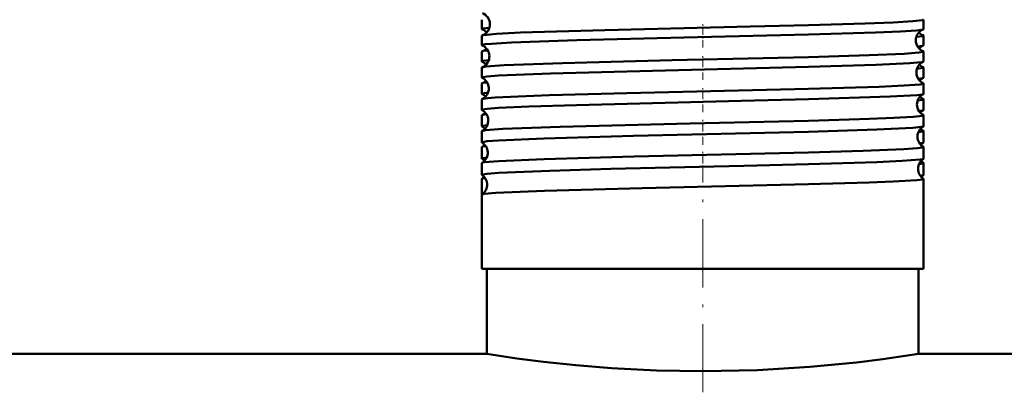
# Model space of a CAD drawing. Extents: x -2065 to 2446, y -2159 to 856.
# Tile 32 of 57: x 104 to 165, y -235 to -212. Entities that reach past the tile are written whole.
import ezdxf

# ---------------------------------------------------------------- set-up
doc = ezdxf.new("R2010")
doc.units = 0
doc.linetypes.add('DASHDOT', pattern=[18.5, 12, -3, 0.5, -3])

msp = doc.modelspace()

# ---------------------------------------------------------------- linework, layer by layer
at = {"color": 7, "lineweight": 50}
for p, q in [((132.806, -212.148), (132.806, -211.563)), ((160.325, -212.148), (160.325, -211.563)), ((132.806, -213.155), (132.806, -212.557)), ((160.325, -213.155), (160.325, -212.557)), ((132.806, -214.162), (132.806, -213.55)), ((160.325, -214.162), (160.325, -213.55)), ((132.806, -215.17), (132.806, -214.543)), ((160.325, -215.17), (160.325, -214.543)), ((132.806, -216.178), (132.806, -215.536)), ((160.325, -216.178), (160.325, -215.536)), ((132.806, -217.188), (132.806, -216.528)), ((160.325, -217.188), (160.325, -216.528)), ((132.806, -218.197), (132.806, -217.52)), ((160.325, -218.197), (160.325, -217.52)), ((132.806, -219.207), (132.806, -218.511)), ((160.325, -219.207), (160.325, -218.511)), ((132.806, -220.218), (132.806, -219.501)), ((160.325, -220.218), (160.325, -219.501)), ((132.806, -221.23), (132.806, -220.491)), ((160.325, -221.23), (160.325, -220.491)), ((132.806, -222.466), (132.806, -221.48)), ((160.325, -227.087), (160.325, -221.48)), ((132.806, -227.087), (132.806, -222.468)), ((160.325, -222.468), (160.324, -222.467)), ((160.325, -227.087), (160.325, -222.468)), ((153.162, -227.087), (132.806, -227.087)), ((133.115, -232.387), (133.115, -227.087)), ((160.325, -227.087), (153.162, -227.087)), ((160.015, -232.387), (160.015, -227.087)), ((160.015, -232.387), (160.015, -227.087)), ((133.115, -232.387), (-323.435, -232.387)), ((4.565, -232.387), (133.115, -232.387)), ((160.015, -232.387), (288.565, -232.387)), ((616.565, -232.387), (160.015, -232.387))]:
    msp.add_line(p, q, dxfattribs=at)
at = {"color": 7, "linetype": 'DASHDOT', "lineweight": 18, "ltscale": 0.038128}
msp.add_line((146.565, -213.3), (146.565, -211.774), dxfattribs=at)
at = {"color": 7, "linetype": 'DASHDOT', "lineweight": 18, "ltscale": 0.0389}
msp.add_line((146.565, -215.315), (146.565, -213.759), dxfattribs=at)
at = {"color": 7, "linetype": 'DASHDOT', "lineweight": 18, "ltscale": 0.03981}
msp.add_line((146.565, -217.334), (146.565, -215.742), dxfattribs=at)
at = {"color": 7, "linetype": 'DASHDOT', "lineweight": 18, "ltscale": 0.040864}
msp.add_line((146.565, -219.356), (146.565, -217.721), dxfattribs=at)
at = {"color": 7, "linetype": 'DASHDOT', "lineweight": 18, "ltscale": 0.042071}
msp.add_line((146.565, -221.381), (146.565, -219.698), dxfattribs=at)
at = {"color": 7, "linetype": 'DASHDOT', "lineweight": 18, "ltscale": 0.353522}
msp.add_line((146.565, -234.779), (146.565, -220.638), dxfattribs=at)
at = {"color": 7, "lineweight": 50}
for points in [[(153.162, -211.901), (156.675, -211.799), (158.429, -211.731), (159.65, -211.662), (160.248, -211.596), (160.301, -211.581), (160.316, -211.574), (160.322, -211.569), (160.324, -211.566), (160.325, -211.563)], [(132.806, -212.148), (132.806, -212.145), (132.812, -212.138), (132.822, -212.132), (132.859, -212.12), (133.276, -212.064)], [(132.835, -212.536), (132.916, -212.517), (133.724, -212.44), (135.208, -212.367), (140.471, -212.205), (149.524, -211.991), (153.162, -211.901)], [(153.162, -212.491), (157.335, -212.363), (158.895, -212.295), (159.879, -212.23), (160.216, -212.188), (160.299, -212.167)], [(132.806, -213.155), (132.806, -213.153), (132.809, -213.148), (132.813, -213.144), (132.83, -213.136), (133.024, -213.097), (133.404, -213.06), (134.652, -212.987), (138.714, -212.846), (146.238, -212.659), (153.162, -212.491)], [(159.871, -212.638), (160.274, -212.584), (160.309, -212.572), (160.319, -212.566), (160.324, -212.56), (160.325, -212.557)], [(159.946, -213.23), (160.23, -213.192), (160.302, -213.173)], [(132.806, -214.162), (132.806, -214.159), (132.811, -214.153), (132.821, -214.147), (132.854, -214.135), (133.235, -214.082)], [(132.827, -214.526), (132.876, -214.511), (133.055, -214.483), (134.194, -214.4), (137.82, -214.265), (144.666, -214.091), (153.162, -213.889)], [(132.831, -213.531), (132.901, -213.513), (133.173, -213.477)], [(153.162, -213.889), (156.929, -213.777), (159.107, -213.684), (160.036, -213.615), (160.292, -213.572), (160.315, -213.562), (160.321, -213.558), (160.324, -213.553), (160.325, -213.55)], [(132.806, -215.17), (132.807, -215.165), (132.81, -215.162), (132.819, -215.156), (132.842, -215.147), (133.131, -215.1), (133.836, -215.045), (137.078, -214.91), (143.427, -214.74), (153.162, -214.506)], [(153.162, -214.506), (157.358, -214.377), (159.474, -214.275), (160.18, -214.209), (160.305, -214.179)], [(159.911, -214.621), (160.278, -214.569), (160.31, -214.558), (160.319, -214.552), (160.324, -214.546), (160.325, -214.543)], [(159.987, -215.241), (160.246, -215.204), (160.308, -215.186)], [(132.822, -216.513), (132.889, -216.493), (133.171, -216.455), (133.642, -216.417), (135.075, -216.344), (137.008, -216.275), (141.827, -216.143), (153.162, -215.874)], [(132.825, -215.52), (132.886, -215.502), (133.132, -215.467)], [(153.162, -215.874), (157.548, -215.74), (159.124, -215.669), (160.115, -215.591), (160.267, -215.565), (160.308, -215.552), (160.319, -215.545), (160.323, -215.541), (160.325, -215.536)], [(132.806, -216.178), (132.806, -216.176), (132.811, -216.17), (132.819, -216.164), (132.849, -216.153), (133.193, -216.102)], [(132.806, -217.188), (132.807, -217.183), (132.81, -217.18), (132.819, -217.174), (132.842, -217.164), (133.131, -217.118), (133.833, -217.063), (135.726, -216.974), (138.706, -216.878), (148.95, -216.627), (153.162, -216.522)], [(153.162, -216.522), (158.251, -216.357), (159.916, -216.257), (160.237, -216.215), (160.31, -216.193)], [(159.953, -216.602), (160.283, -216.553), (160.312, -216.542), (160.32, -216.536), (160.324, -216.531), (160.325, -216.528)], [(132.82, -217.505), (132.873, -217.489), (133.09, -217.455)], [(153.162, -217.857), (156.961, -217.745), (158.465, -217.686), (159.665, -217.618), (160.25, -217.553), (160.301, -217.538), (160.316, -217.531), (160.322, -217.526), (160.324, -217.523), (160.325, -217.52)], [(160.031, -217.254), (160.258, -217.219), (160.312, -217.202)], [(132.806, -218.197), (132.806, -218.195), (132.81, -218.189), (132.818, -218.184), (132.844, -218.173), (133.15, -218.125)], [(132.819, -218.497), (132.859, -218.483), (133.021, -218.455), (134.116, -218.372), (137.68, -218.237), (145.751, -218.034), (153.162, -217.857)], [(153.162, -218.541), (157.408, -218.41), (159.645, -218.299), (160.199, -218.241), (160.288, -218.221), (160.313, -218.21)], [(132.806, -219.207), (132.807, -219.203), (132.81, -219.2), (132.819, -219.193), (132.842, -219.184), (133.131, -219.137), (133.833, -219.082), (136.675, -218.96), (142.252, -218.805), (153.162, -218.541)], [(159.996, -218.58), (160.288, -218.534), (160.313, -218.523), (160.32, -218.518), (160.324, -218.513), (160.325, -218.511)], [(132.817, -219.488), (132.861, -219.473), (133.046, -219.442)], [(153.162, -219.838), (156.566, -219.74), (159.09, -219.636), (159.935, -219.576), (160.281, -219.526), (160.309, -219.516), (160.32, -219.509), (160.323, -219.506), (160.325, -219.501)], [(160.076, -219.269), (160.27, -219.236), (160.314, -219.22)], [(132.806, -220.218), (132.806, -220.216), (132.81, -220.211), (132.816, -220.206), (132.839, -220.196), (133.104, -220.151)], [(132.816, -220.479), (132.847, -220.466), (132.974, -220.441), (133.84, -220.368), (136.69, -220.248), (142.291, -220.095), (153.162, -219.838)], [(132.806, -221.23), (132.807, -221.225), (132.81, -221.222), (132.819, -221.216), (132.843, -221.206), (133.131, -221.16), (133.832, -221.105), (137.034, -220.97), (140.843, -220.862), (149.128, -220.664), (153.162, -220.563)], [(153.162, -220.563), (157.417, -220.431), (158.984, -220.362), (160.115, -220.275), (160.278, -220.245), (160.315, -220.23)], [(160.042, -220.555), (160.293, -220.512), (160.315, -220.503), (160.321, -220.498), (160.324, -220.493), (160.325, -220.491)], [(132.815, -221.469), (132.85, -221.455), (133.001, -221.427)], [(160.121, -221.285), (160.28, -221.256), (160.317, -221.241)], [(132.814, -222.458), (132.839, -222.446), (132.944, -222.423), (133.672, -222.356), (136.707, -222.225), (142.781, -222.062), (153.162, -221.817)], [(153.162, -221.817), (156.932, -221.706), (158.427, -221.647), (159.911, -221.557), (160.258, -221.511), (160.304, -221.497), (160.317, -221.49), (160.322, -221.486), (160.324, -221.483), (160.325, -221.48)], [(133.115, -232.387), (134.991, -232.666), (136.652, -232.879), (138.651, -233.093), (140.881, -233.275), (143.675, -233.419), (146.565, -233.469)], [(146.565, -233.469), (149.985, -233.398), (153.243, -233.201), (156.144, -232.918), (157.788, -232.714), (160.015, -232.387)]]:
    msp.add_lwpolyline(points, dxfattribs=at)
for centre, radius, start, end in [((132.576, -211.844), 0.73, 2.7344, 69.14486), ((132.836, -212.133), 0.034, 206.07917, 262.5766), ((132.574, -212.823), 0.704, 41.23117, 68.55748), ((132.574, -211.853), 0.732, 290.90159, 3.41699), ((160.574, -212.845), 0.732, 112.05749, 180.5678), ((160.294, -212.133), 0.034, 277.4234, 333.92082), ((132.839, -212.575), 0.0385, 95.59628, 151.1796), ((160.573, -212.853), 0.732, 179.95325, 248.00055), ((160.535, -211.881), 0.698, 223.18791, 249.87847), ((160.291, -212.575), 0.0385, 28.8204, 84.40372), ((132.833, -213.143), 0.03, 203.6851, 260.80445), ((132.539, -213.845), 0.732, 2.80774, 66.7538), ((132.575, -212.878), 0.702, 291.35667, 316.72868), ((160.578, -213.828), 0.711, 112.7943, 138.6853), ((160.297, -213.143), 0.03, 279.19555, 336.3149), ((132.835, -213.565), 0.0333, 97.33111, 153.7884), ((132.538, -213.852), 0.734, 293.26267, 3.35631), ((160.295, -213.565), 0.0333, 26.2116, 82.66889), ((132.83, -214.152), 0.0267, 201.44052, 258.91878), ((132.832, -214.555), 0.0293, 99.14109, 156.24765), ((132.535, -214.827), 0.71, 41.27808, 65.92747), ((160.61, -214.846), 0.734, 114.54686, 180.51733), ((160.575, -213.875), 0.705, 223.29579, 247.33627), ((160.298, -214.555), 0.0293, 23.75234, 80.85891), ((160.3, -214.152), 0.0267, 281.08121, 338.55948), ((132.828, -215.162), 0.024, 199.28673, 256.95595), ((132.503, -215.846), 0.734, 2.87226, 64.13914), ((160.61, -214.852), 0.734, 180.02431, 245.48286), ((160.616, -215.833), 0.717, 115.51312, 138.60196), ((160.302, -215.162), 0.024, 283.04405, 340.71327), ((132.83, -215.545), 0.026, 101.02462, 158.50167), ((132.501, -215.851), 0.735, 295.88205, 3.29433), ((132.536, -214.872), 0.709, 294.01177, 316.65267), ((160.301, -215.545), 0.026, 21.49833, 78.97538), ((132.828, -216.536), 0.0234, 102.96992, 160.48751), ((132.826, -216.172), 0.0218, 197.42597, 254.90532), ((132.497, -216.832), 0.716, 41.37187, 63.11576), ((160.647, -216.847), 0.736, 117.26506, 180.45056), ((160.613, -215.87), 0.711, 223.37007, 244.60192), ((160.303, -216.536), 0.0234, 19.5125, 77.03007), ((160.304, -216.172), 0.0218, 285.09468, 342.57404), ((160.646, -216.852), 0.735, 180.07461, 242.78094), ((132.825, -217.182), 0.02, 195.74293, 252.79657), ((132.826, -217.526), 0.0212, 104.99583, 162.3868), ((132.467, -217.847), 0.735, 2.91292, 61.36246), ((132.497, -216.867), 0.715, 296.83787, 316.57668), ((160.652, -217.834), 0.718, 118.33352, 138.59447), ((160.305, -217.526), 0.0212, 17.6132, 75.00417), ((160.306, -217.182), 0.02, 287.20342, 344.25707), ((132.823, -218.193), 0.0184, 194.03172, 250.68527), ((132.457, -218.838), 0.724, 41.47729, 60.12656), ((132.465, -217.851), 0.737, 298.66161, 3.25454), ((160.683, -218.847), 0.737, 120.12083, 180.40815), ((160.647, -217.872), 0.709, 223.31902, 241.77993), ((160.307, -218.193), 0.0184, 289.31473, 345.96829), ((132.824, -218.516), 0.0194, 106.97896, 164.16468), ((160.683, -218.851), 0.737, 180.11646, 239.91664), ((160.306, -218.516), 0.0194, 15.83532, 73.02103), ((132.822, -219.204), 0.0171, 192.55589, 248.49048), ((132.823, -219.505), 0.0178, 109.2015, 165.84694), ((132.43, -219.847), 0.737, 2.95368, 58.42055), ((132.46, -218.865), 0.718, 299.7713, 316.55784), ((160.691, -219.838), 0.725, 121.36533, 138.49916), ((160.307, -219.505), 0.0178, 14.15307, 70.7985), ((160.308, -219.204), 0.0171, 291.50952, 347.4441), ((132.821, -220.215), 0.016, 191.30655, 246.47276), ((132.43, -219.851), 0.738, 301.57117, 3.21843), ((160.309, -220.215), 0.016, 293.52725, 348.69345), ((132.822, -220.494), 0.0164, 111.36627, 167.45828), ((132.421, -220.839), 0.725, 41.45931, 57.08464), ((160.719, -220.848), 0.738, 123.1304, 180.37034), ((160.689, -219.863), 0.721, 223.47185, 238.7151), ((160.309, -220.494), 0.0164, 12.54172, 68.63374), ((132.82, -221.227), 0.015, 189.93588, 244.01384), ((132.395, -221.848), 0.738, 2.97965, 55.35032), ((132.423, -220.862), 0.722, 302.84193, 316.4861), ((160.718, -220.851), 0.738, 180.14436, 236.91476), ((160.729, -221.841), 0.728, 124.49409, 138.56123), ((160.31, -221.227), 0.015, 295.98616, 350.06412), ((132.821, -221.483), 0.0153, 113.48611, 168.66578), ((132.394, -221.85), 0.739, 304.65828, 3.17974), ((160.31, -221.483), 0.0153, 11.33421, 66.51388), ((132.82, -222.471), 0.0143, 115.76184, 169.94695)]:
    msp.add_arc(centre, radius, start, end, dxfattribs=at)

doc.saveas('drawing.dxf')
